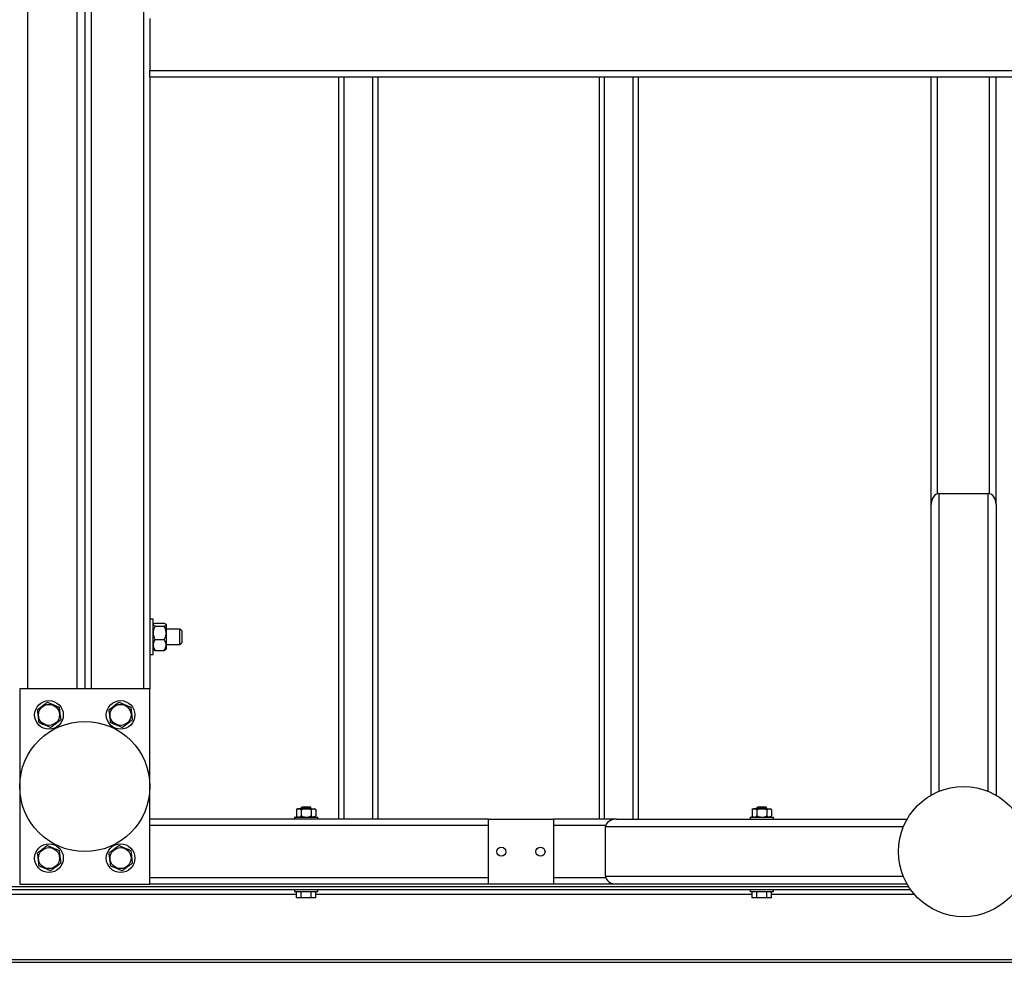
# Model space of a CAD drawing. Header units: millimetres. Extents: x 0 to 841, y 0 to 594.
# Tile 14 of 35: x 282 to 358, y 386 to 458. Entities that reach past the tile are written whole.
import ezdxf

# ---------------------------------------------------------------- set-up
doc = ezdxf.new("R2010")
doc.units = ezdxf.units.MM
doc.layers.add('TRAIT-FORT', color=4, linetype='Continuous', lineweight=25)

msp = doc.modelspace()

# ---------------------------------------------------------------- linework, layer by layer
at = {"layer": 'TRAIT-FORT', "color": 4, "linetype": 'Continuous', "lineweight": 25}
for p, q in [((282.7578, 484.8183), (282.7578, 406.8183)), ((286.5578, 484.8183), (286.5578, 406.8183)), ((287.1578, 484.8183), (287.1578, 406.8183)), ((287.6578, 484.8183), (287.6578, 406.8183)), ((291.6578, 484.8183), (291.6578, 406.8183)), ((292.1578, 458.3183), (292.1578, 454.3183)), ((292.1578, 453.8183), (292.1578, 454.3183)), ((292.1578, 454.3183), (359.1724, 454.3183)), ((292.1578, 453.8183), (352.1578, 453.8183)), ((292.1578, 453.8183), (292.1578, 406.8183)), ((306.6578, 453.8183), (306.6578, 396.8183)), ((307.0578, 453.8183), (307.0578, 396.8183)), ((309.2578, 453.8183), (309.2578, 396.8183)), ((309.6578, 453.8183), (309.6578, 396.8183)), ((326.6578, 453.8183), (326.6578, 396.8183)), ((327.0578, 453.8183), (327.0578, 396.8183)), ((329.2578, 453.8183), (329.2578, 396.8183)), ((329.6578, 453.8183), (329.6578, 396.8183)), ((352.1578, 398.6483), (352.1578, 453.8183)), ((352.1578, 453.8183), (352.6578, 453.8183)), ((352.6578, 453.8183), (356.6578, 453.8183)), ((352.6578, 421.8037), (352.6578, 453.8183)), ((356.6578, 453.8183), (357.1578, 453.8183)), ((356.6578, 421.8062), (356.6578, 453.8183)), ((357.1578, 420.9696), (357.1578, 453.8183)), ((357.1578, 453.8183), (382.3279, 453.8183)), ((352.7678, 421.8181), (356.5578, 421.8181)), ((352.7678, 421.8181), (352.7678, 398.9472)), ((356.5578, 398.9432), (356.5578, 421.8181)), ((352.1678, 398.654), (352.1678, 420.9696)), ((357.1578, 420.9696), (357.1578, 398.6484)), ((292.4078, 412.1683), (292.1578, 412.1683)), ((292.4078, 409.4683), (292.4078, 412.1683)), ((292.4314, 411.7919), (292.4078, 411.7683)), ((292.5548, 411.8578), (293.2609, 411.8578)), ((292.5548, 411.6416), (293.2609, 411.6416)), ((293.4078, 411.7683), (293.385, 411.7912)), ((293.4078, 411.7683), (293.4078, 411.7497)), ((293.4078, 411.7497), (293.4078, 411.1219)), ((294.4578, 411.4183), (293.4078, 411.4183)), ((294.6078, 411.2683), (294.4578, 411.4183)), ((294.4578, 410.2183), (294.4578, 411.4183)), ((293.4078, 411.1219), (293.4078, 410.1905)), ((294.6078, 411.2683), (294.6078, 410.3683)), ((292.5548, 410.6021), (293.2609, 410.6021)), ((293.4078, 410.2183), (294.4578, 410.2183)), ((293.4078, 410.1905), (293.4078, 409.8683)), ((294.4578, 410.2183), (294.6078, 410.3683)), ((292.1578, 409.4683), (292.4078, 409.4683)), ((292.4078, 409.8683), (292.4314, 409.8447)), ((292.5548, 409.7788), (293.2609, 409.7788)), ((293.385, 409.8454), (293.4078, 409.8683)), ((292.1578, 406.8183), (282.1578, 406.8183)), ((282.1578, 406.8183), (282.1578, 391.8183)), ((292.1578, 399.35), (292.1578, 406.8183)), ((292.1578, 391.8183), (292.1578, 399.2868)), ((303.5078, 397.6183), (303.4063, 397.5168)), ((303.4063, 397.0699), (303.5078, 396.9683)), ((303.4073, 397.5177), (303.4073, 397.0689)), ((303.5078, 397.6183), (303.5957, 397.6183)), ((303.5957, 397.6183), (304.1593, 397.6183)), ((303.8578, 397.7683), (303.7578, 397.6683)), ((303.7578, 397.6683), (303.7578, 397.6183)), ((304.3586, 397.6683), (303.7578, 397.6683)), ((303.784, 397.5177), (303.784, 397.0689)), ((303.8578, 397.7683), (304.3084, 397.7683)), ((304.1593, 397.6183), (304.7215, 397.6183)), ((304.3084, 397.7683), (304.4578, 397.7683)), ((304.5578, 397.6683), (304.3586, 397.6683)), ((304.5578, 397.6683), (304.4578, 397.7683)), ((304.5346, 397.5177), (304.5346, 397.0689)), ((304.5578, 397.6183), (304.5578, 397.6683)), ((304.7215, 397.6183), (304.8078, 397.6183)), ((304.9094, 397.5168), (304.8078, 397.6183)), ((304.8078, 396.9683), (304.9094, 397.0699)), ((304.9084, 397.5177), (304.9084, 397.0689)), ((338.5078, 397.6183), (338.4063, 397.5168)), ((338.4063, 397.0699), (338.5078, 396.9683)), ((338.4073, 397.5177), (338.4073, 397.0689)), ((338.5078, 397.6183), (338.5957, 397.6183)), ((338.5957, 397.6183), (339.1593, 397.6183)), ((338.8578, 397.7683), (338.7578, 397.6683)), ((338.7578, 397.6683), (338.7578, 397.6183)), ((339.3586, 397.6683), (338.7578, 397.6683)), ((338.784, 397.5177), (338.784, 397.0689)), ((338.8578, 397.7683), (339.3084, 397.7683)), ((339.1593, 397.6183), (339.7215, 397.6183)), ((339.3084, 397.7683), (339.4578, 397.7683)), ((339.5578, 397.6683), (339.3586, 397.6683)), ((339.5578, 397.6683), (339.4578, 397.7683)), ((339.5346, 397.5177), (339.5346, 397.0689)), ((339.5578, 397.6183), (339.5578, 397.6683)), ((339.7215, 397.6183), (339.8078, 397.6183)), ((339.9094, 397.5168), (339.8078, 397.6183)), ((339.8078, 396.9683), (339.9094, 397.0699)), ((339.9084, 397.5177), (339.9084, 397.0689)), ((318.1578, 396.8183), (292.1578, 396.8183)), ((318.1578, 396.3183), (292.1578, 396.3183)), ((303.2578, 396.9683), (303.2578, 396.8183)), ((303.2578, 396.9683), (305.0578, 396.9683)), ((305.0578, 396.8183), (305.0578, 396.9683)), ((318.1578, 391.8183), (318.1578, 396.8183)), ((318.1578, 396.8183), (323.1578, 396.8183)), ((328.0066, 396.8183), (323.1578, 396.8183)), ((323.1578, 396.8183), (323.1578, 391.8183)), ((327.1699, 396.3183), (323.1578, 396.3183)), ((328.0066, 396.8183), (350.3279, 396.8183)), ((338.2578, 396.9683), (338.2578, 396.8183)), ((338.2578, 396.9683), (340.0578, 396.9683)), ((340.0578, 396.8183), (340.0578, 396.9683)), ((327.158, 392.4283), (327.158, 396.2183)), ((350.033, 396.2183), (327.158, 396.2183)), ((282.1578, 391.8183), (292.1578, 391.8183)), ((318.1578, 392.3183), (292.1578, 392.3183)), ((318.1578, 391.8183), (292.1578, 391.8183)), ((323.1578, 391.8183), (318.1578, 391.8183)), ((327.1724, 392.3183), (323.1578, 392.3183)), ((350.3277, 391.8183), (323.1578, 391.8183)), ((327.158, 392.4283), (350.0289, 392.4283)), ((350.322, 391.8283), (328.0066, 391.8283)), ((350.4495, 391.6183), (222.1578, 391.6183)), ((222.1578, 391.4183), (350.5848, 391.4183)), ((303.4073, 391.0183), (269.9084, 391.0183)), ((303.2578, 391.4183), (303.2578, 391.2683)), ((303.2578, 391.2683), (305.0578, 391.2683)), ((303.4073, 390.7683), (303.4073, 391.2683)), ((303.784, 390.7683), (303.784, 391.2683)), ((304.5346, 390.7683), (304.5346, 391.2683)), ((304.9084, 390.7683), (304.9084, 391.2683)), ((338.4073, 391.0183), (304.9084, 391.0183)), ((305.0578, 391.2683), (305.0578, 391.4183)), ((338.2578, 391.4183), (338.2578, 391.2683)), ((338.2578, 391.2683), (340.0578, 391.2683)), ((338.4073, 390.7683), (338.4073, 391.2683)), ((338.784, 390.7683), (338.784, 391.2683)), ((339.5346, 390.7683), (339.5346, 391.2683)), ((339.9084, 390.7683), (339.9084, 391.2683)), ((350.9015, 391.0183), (339.9084, 391.0183)), ((340.0578, 391.2683), (340.0578, 391.4183)), ((303.784, 390.7683), (303.4073, 390.7683)), ((304.5346, 390.7683), (303.784, 390.7683)), ((304.9084, 390.7683), (304.5346, 390.7683)), ((338.784, 390.7683), (338.4073, 390.7683)), ((339.5346, 390.7683), (338.784, 390.7683)), ((339.9084, 390.7683), (339.5346, 390.7683)), ((386.1578, 386.0183), (222.1578, 386.0183)), ((222.1578, 385.8183), (386.1578, 385.8183))]:
    msp.add_line(p, q, dxfattribs=at)
for centre, radius in [((284.4078, 404.8183), 1.1), ((284.4078, 404.8183), 0.8075), ((289.9078, 404.8183), 1.1), ((289.9078, 404.8183), 0.8075), ((287.1579, 399.3184), 5), ((354.6579, 394.3182), 5), ((284.4078, 393.8183), 1.1), ((289.9078, 393.8183), 1.1), ((284.4078, 393.8183), 0.8075), ((289.9078, 393.8183), 0.8075), ((319.1578, 394.3183), 0.35), ((322.1578, 394.3183), 0.35)]:
    msp.add_circle(centre, radius, dxfattribs=at)
for centre, major_axis, start_param, end_param in [((352.7678, 420.9696), (0, -0.8485), 3.1415927, 4.712389), ((356.5578, 420.9696), (0, 0.8485), 4.712389, 6.2831853), ((328.0066, 396.2183), (-0.8485, 0), 4.712389, 6.2831853), ((328.0066, 392.4283), (0.8485, 0), 3.1415927, 4.712389)]:
    msp.add_ellipse(centre, major_axis=major_axis, ratio=0.7071068, start_param=start_param, end_param=end_param, dxfattribs=at)
for points, knots in [([(292.5548, 411.6416), (292.5205, 411.6564), (292.4506, 411.6865), (292.4109, 411.7238), (292.4084, 411.7451), (292.4078, 411.7497)], [0, 0, 0, 0, 0.43238505, 0.87955391, 1, 1, 1, 1]), ([(292.5548, 411.6416), (292.5205, 411.5704), (292.4506, 411.4257), (292.4109, 411.2462), (292.4084, 411.1436), (292.4078, 411.1219)], [0, 0, 0, 0, 0.43238505, 0.87955391, 1, 1, 1, 1]), ([(292.4359, 411.7873), (292.4396, 411.7936), (292.4544, 411.8184), (292.5118, 411.8409), (292.5548, 411.8578)], [0, 0, 0, 0, 0.2507844, 1, 1, 1, 1]), ([(293.2609, 411.8578), (293.2952, 411.843), (293.365, 411.8129), (293.4048, 411.7755), (293.4073, 411.7542), (293.4078, 411.7497)], [0, 0, 0, 0, 0.4323851, 0.8795539, 1, 1, 1, 1]), ([(293.4078, 411.7497), (293.3993, 411.7307), (293.3825, 411.6929), (293.3012, 411.6586), (293.2609, 411.6416)], [0, 0, 0, 0, 0.504, 1, 1, 1, 1]), ([(293.4078, 411.1219), (293.3993, 411.2133), (293.3825, 411.3947), (293.3012, 411.5597), (293.2609, 411.6416)], [0, 0, 0, 0, 0.504, 1, 1, 1, 1]), ([(292.4078, 411.1219), (292.4163, 411.0304), (292.4332, 410.849), (292.5145, 410.684), (292.5548, 410.6021)], [0, 0, 0, 0, 0.504, 1, 1, 1, 1]), ([(293.2609, 410.6021), (293.2952, 410.6733), (293.365, 410.8181), (293.4048, 410.9975), (293.4073, 411.1001), (293.4078, 411.1219)], [0, 0, 0, 0, 0.4323851, 0.8795539, 1, 1, 1, 1]), ([(292.5548, 410.6021), (292.5354, 410.5715), (292.487, 410.4953), (292.4298, 410.3653), (292.4086, 410.2563), (292.4079, 410.1974), (292.4078, 410.1905)], [0, 0, 0, 0, 0.23703923, 0.58901919, 0.95163056, 1, 1, 1, 1]), ([(292.4078, 410.1905), (292.4112, 410.1461), (292.4179, 410.0558), (292.47, 409.9168), (292.5252, 409.8271), (292.5548, 409.7788)], [0, 0, 0, 0, 0.3099902, 0.6295459, 1, 1, 1, 1]), ([(293.4078, 410.1905), (293.4077, 410.1974), (293.407, 410.2546), (293.3864, 410.3637), (293.3296, 410.4938), (293.2803, 410.5715), (293.2609, 410.6021)], [0, 0, 0, 0, 0.0483686, 0.3993299, 0.7629647, 1, 1, 1, 1]), ([(293.2609, 409.7788), (293.2905, 409.8271), (293.345, 409.9157), (293.3974, 410.0545), (293.4043, 410.1448), (293.4078, 410.1905)], [0, 0, 0, 0, 0.3704571, 0.68101816, 1, 1, 1, 1]), ([(292.4359, 409.8493), (292.4396, 409.843), (292.4544, 409.8183), (292.5118, 409.7957), (292.5548, 409.7788)], [0, 0, 0, 0, 0.25078439, 1, 1, 1, 1]), ([(293.2609, 409.7788), (293.2974, 409.7936), (293.3534, 409.8161), (293.3739, 409.8408), (293.3811, 409.8493)], [0, 0, 0, 0, 0.6530843, 1, 1, 1, 1]), ([(284.2866, 405.7923), (284.2187, 405.7409), (284.0813, 405.637), (283.8778, 405.4831), (283.6832, 405.336), (283.5639, 405.2458), (283.5037, 405.2003)], [0, 0, 0, 0, 0.2646049, 0.5349477, 0.7653431, 1, 1, 1, 1]), ([(284.2866, 405.7923), (284.3651, 405.7591), (284.5237, 405.6921), (284.7588, 405.5928), (284.9835, 405.4978), (285.1212, 405.4396), (285.1907, 405.4103)], [0, 0, 0, 0, 0.2646049, 0.5349477, 0.7653431, 1, 1, 1, 1]), ([(285.1907, 405.4103), (285.2061, 405.2863), (285.2316, 405.0814), (285.2686, 404.7841), (285.2935, 404.5841), (285.3078, 404.4691), (285.3119, 404.4363)], [0, 0, 0, 0, 0.3855495, 0.6376419, 0.8965462, 1, 1, 1, 1]), ([(289.7866, 405.7923), (289.7187, 405.7409), (289.5813, 405.637), (289.3778, 405.4831), (289.1832, 405.336), (289.0639, 405.2458), (289.0037, 405.2003)], [0, 0, 0, 0, 0.2646049, 0.5349477, 0.7653431, 1, 1, 1, 1]), ([(289.7866, 405.7923), (289.8651, 405.7591), (290.0237, 405.6921), (290.2588, 405.5928), (290.4835, 405.4978), (290.6212, 405.4396), (290.6907, 405.4103)], [0, 0, 0, 0, 0.2646049, 0.5349477, 0.7653431, 1, 1, 1, 1]), ([(290.6907, 405.4103), (290.7061, 405.2863), (290.7316, 405.0814), (290.7686, 404.7841), (290.7935, 404.5841), (290.8078, 404.4691), (290.8119, 404.4363)], [0, 0, 0, 0, 0.3855495, 0.6376419, 0.8965462, 1, 1, 1, 1]), ([(283.5037, 405.2003), (283.5192, 405.0764), (283.5447, 404.8715), (283.5817, 404.5742), (283.6065, 404.3742), (283.6209, 404.2592), (283.6249, 404.2263)], [0, 0, 0, 0, 0.3855495, 0.6376419, 0.8965462, 1, 1, 1, 1]), ([(289.0037, 405.2003), (289.0192, 405.0764), (289.0447, 404.8715), (289.0817, 404.5742), (289.1065, 404.3742), (289.1209, 404.2592), (289.1249, 404.2263)], [0, 0, 0, 0, 0.3855495, 0.6376419, 0.8965462, 1, 1, 1, 1]), ([(284.529, 403.8443), (284.4506, 403.8775), (284.2919, 403.9445), (284.0569, 404.0438), (283.8322, 404.1388), (283.6944, 404.197), (283.6249, 404.2263)], [0, 0, 0, 0, 0.2646049, 0.5349477, 0.7653431, 1, 1, 1, 1]), ([(284.529, 403.8443), (284.597, 403.8957), (284.7344, 403.9996), (284.9379, 404.1535), (285.1325, 404.3006), (285.2517, 404.3908), (285.3119, 404.4363)], [0, 0, 0, 0, 0.2646049, 0.5349477, 0.7653431, 1, 1, 1, 1]), ([(290.029, 403.8443), (289.9506, 403.8775), (289.7919, 403.9445), (289.5569, 404.0438), (289.3322, 404.1388), (289.1944, 404.197), (289.1249, 404.2263)], [0, 0, 0, 0, 0.2646049, 0.5349477, 0.7653431, 1, 1, 1, 1]), ([(290.029, 403.8443), (290.097, 403.8957), (290.2344, 403.9996), (290.4379, 404.1535), (290.6325, 404.3006), (290.7517, 404.3908), (290.8119, 404.4363)], [0, 0, 0, 0, 0.2646049, 0.5349477, 0.7653431, 1, 1, 1, 1]), ([(303.5957, 397.6183), (303.5543, 397.6093), (303.4886, 397.5951), (303.4293, 397.5387), (303.4073, 397.5177)], [0, 0, 0, 0, 0.6290071, 1, 1, 1, 1]), ([(303.4073, 397.0689), (303.4293, 397.0479), (303.4886, 396.9915), (303.5543, 396.9773), (303.5957, 396.9683)], [0, 0, 0, 0, 0.3709929, 1, 1, 1, 1]), ([(303.784, 397.5177), (303.7698, 397.5312), (303.7136, 397.5844), (303.6483, 397.6174), (303.5987, 397.6182), (303.5957, 397.6183)], [0, 0, 0, 0, 0.2417679, 0.9532842, 1, 1, 1, 1]), ([(303.5957, 396.9683), (303.5987, 396.9684), (303.6483, 396.9692), (303.7136, 397.0022), (303.7698, 397.0554), (303.784, 397.0689)], [0, 0, 0, 0, 0.0467158, 0.7582321, 1, 1, 1, 1]), ([(304.1593, 397.6183), (304.0933, 397.6125), (303.9623, 397.601), (303.8431, 397.5453), (303.784, 397.5177)], [0, 0, 0, 0, 0.5039974, 1, 1, 1, 1]), ([(303.784, 397.0689), (303.8354, 397.0454), (303.9399, 396.9976), (304.0695, 396.9704), (304.1436, 396.9687), (304.1593, 396.9683)], [0, 0, 0, 0, 0.4323835, 0.8795505, 1, 1, 1, 1]), ([(304.5346, 397.5177), (304.4832, 397.5412), (304.3787, 397.589), (304.2491, 397.6162), (304.175, 397.6179), (304.1593, 397.6183)], [0, 0, 0, 0, 0.4323835, 0.8795505, 1, 1, 1, 1]), ([(304.1593, 396.9683), (304.2253, 396.9741), (304.3563, 396.9857), (304.4755, 397.0413), (304.5346, 397.0689)], [0, 0, 0, 0, 0.5039974, 1, 1, 1, 1]), ([(304.5346, 397.5177), (304.5602, 397.5412), (304.6122, 397.589), (304.6768, 397.6162), (304.7137, 397.6179), (304.7215, 397.6183)], [0, 0, 0, 0, 0.4323835, 0.8795505, 1, 1, 1, 1]), ([(304.7215, 396.9683), (304.6886, 396.9741), (304.6234, 396.9857), (304.564, 397.0413), (304.5346, 397.0689)], [0, 0, 0, 0, 0.5039974, 1, 1, 1, 1]), ([(304.7215, 397.6183), (304.7544, 397.6125), (304.8196, 397.601), (304.879, 397.5453), (304.9084, 397.5177)], [0, 0, 0, 0, 0.5039974, 1, 1, 1, 1]), ([(304.9084, 397.0689), (304.8828, 397.0454), (304.8307, 396.9976), (304.7662, 396.9704), (304.7293, 396.9687), (304.7215, 396.9683)], [0, 0, 0, 0, 0.4323835, 0.8795505, 1, 1, 1, 1]), ([(338.5957, 397.6183), (338.5543, 397.6093), (338.4886, 397.5951), (338.4293, 397.5387), (338.4073, 397.5177)], [0, 0, 0, 0, 0.6290071, 1, 1, 1, 1]), ([(338.4073, 397.0689), (338.4293, 397.0479), (338.4886, 396.9915), (338.5543, 396.9773), (338.5957, 396.9683)], [0, 0, 0, 0, 0.3709929, 1, 1, 1, 1]), ([(338.784, 397.5177), (338.7698, 397.5312), (338.7136, 397.5844), (338.6483, 397.6174), (338.5987, 397.6182), (338.5957, 397.6183)], [0, 0, 0, 0, 0.2417679, 0.9532842, 1, 1, 1, 1]), ([(338.5957, 396.9683), (338.5987, 396.9684), (338.6483, 396.9692), (338.7136, 397.0022), (338.7698, 397.0554), (338.784, 397.0689)], [0, 0, 0, 0, 0.0467158, 0.7582321, 1, 1, 1, 1]), ([(339.1593, 397.6183), (339.0933, 397.6125), (338.9623, 397.601), (338.8431, 397.5453), (338.784, 397.5177)], [0, 0, 0, 0, 0.5039974, 1, 1, 1, 1]), ([(338.784, 397.0689), (338.8354, 397.0454), (338.9399, 396.9976), (339.0695, 396.9704), (339.1436, 396.9687), (339.1593, 396.9683)], [0, 0, 0, 0, 0.4323835, 0.8795505, 1, 1, 1, 1]), ([(339.5346, 397.5177), (339.4832, 397.5412), (339.3787, 397.589), (339.2491, 397.6162), (339.175, 397.6179), (339.1593, 397.6183)], [0, 0, 0, 0, 0.4323835, 0.8795505, 1, 1, 1, 1]), ([(339.1593, 396.9683), (339.2253, 396.9741), (339.3563, 396.9857), (339.4755, 397.0413), (339.5346, 397.0689)], [0, 0, 0, 0, 0.5039974, 1, 1, 1, 1]), ([(339.5346, 397.5177), (339.5602, 397.5412), (339.6122, 397.589), (339.6768, 397.6162), (339.7137, 397.6179), (339.7215, 397.6183)], [0, 0, 0, 0, 0.4323835, 0.8795505, 1, 1, 1, 1]), ([(339.7215, 396.9683), (339.6886, 396.9741), (339.6234, 396.9857), (339.564, 397.0413), (339.5346, 397.0689)], [0, 0, 0, 0, 0.5039974, 1, 1, 1, 1]), ([(339.7215, 397.6183), (339.7544, 397.6125), (339.8196, 397.601), (339.879, 397.5453), (339.9084, 397.5177)], [0, 0, 0, 0, 0.5039974, 1, 1, 1, 1]), ([(339.9084, 397.0689), (339.8828, 397.0454), (339.8307, 396.9976), (339.7662, 396.9704), (339.7293, 396.9687), (339.7215, 396.9683)], [0, 0, 0, 0, 0.4323835, 0.8795505, 1, 1, 1, 1]), ([(284.2866, 394.7923), (284.2187, 394.7409), (284.0813, 394.637), (283.8778, 394.4831), (283.6832, 394.336), (283.5639, 394.2458), (283.5037, 394.2003)], [0, 0, 0, 0, 0.2646049, 0.5349477, 0.7653431, 1, 1, 1, 1]), ([(284.2866, 394.7923), (284.3651, 394.7591), (284.5237, 394.6921), (284.7588, 394.5928), (284.9835, 394.4978), (285.1212, 394.4396), (285.1907, 394.4103)], [0, 0, 0, 0, 0.2646049, 0.5349477, 0.7653431, 1, 1, 1, 1]), ([(289.7866, 394.7923), (289.7187, 394.7409), (289.5813, 394.637), (289.3778, 394.4831), (289.1832, 394.336), (289.0639, 394.2458), (289.0037, 394.2003)], [0, 0, 0, 0, 0.2646049, 0.5349477, 0.7653431, 1, 1, 1, 1]), ([(289.7866, 394.7923), (289.8651, 394.7591), (290.0237, 394.6921), (290.2588, 394.5928), (290.4835, 394.4978), (290.6212, 394.4396), (290.6907, 394.4103)], [0, 0, 0, 0, 0.2646049, 0.5349477, 0.7653431, 1, 1, 1, 1]), ([(283.5037, 394.2003), (283.5192, 394.0764), (283.5447, 393.8715), (283.5817, 393.5742), (283.6065, 393.3742), (283.6209, 393.2592), (283.6249, 393.2263)], [0, 0, 0, 0, 0.3855495, 0.6376419, 0.8965462, 1, 1, 1, 1]), ([(285.1907, 394.4103), (285.2061, 394.2863), (285.2316, 394.0814), (285.2686, 393.7841), (285.2935, 393.5841), (285.3078, 393.4691), (285.3119, 393.4363)], [0, 0, 0, 0, 0.3855495, 0.6376419, 0.8965462, 1, 1, 1, 1]), ([(289.0037, 394.2003), (289.0192, 394.0764), (289.0447, 393.8715), (289.0817, 393.5742), (289.1065, 393.3742), (289.1209, 393.2592), (289.1249, 393.2263)], [0, 0, 0, 0, 0.3855495, 0.6376419, 0.8965462, 1, 1, 1, 1]), ([(290.6907, 394.4103), (290.7061, 394.2863), (290.7316, 394.0814), (290.7686, 393.7841), (290.7935, 393.5841), (290.8078, 393.4691), (290.8119, 393.4363)], [0, 0, 0, 0, 0.3855495, 0.6376419, 0.8965462, 1, 1, 1, 1]), ([(284.529, 392.8443), (284.597, 392.8957), (284.7344, 392.9996), (284.9379, 393.1535), (285.1325, 393.3006), (285.2517, 393.3908), (285.3119, 393.4363)], [0, 0, 0, 0, 0.2646049, 0.5349477, 0.7653431, 1, 1, 1, 1]), ([(290.029, 392.8443), (290.097, 392.8957), (290.2344, 392.9996), (290.4379, 393.1535), (290.6325, 393.3006), (290.7517, 393.3908), (290.8119, 393.4363)], [0, 0, 0, 0, 0.2646049, 0.5349477, 0.7653431, 1, 1, 1, 1]), ([(284.529, 392.8443), (284.4506, 392.8775), (284.2919, 392.9445), (284.0569, 393.0438), (283.8322, 393.1388), (283.6944, 393.197), (283.6249, 393.2263)], [0, 0, 0, 0, 0.2646049, 0.5349477, 0.7653431, 1, 1, 1, 1]), ([(290.029, 392.8443), (289.9506, 392.8775), (289.7919, 392.9445), (289.5569, 393.0438), (289.3322, 393.1388), (289.1944, 393.197), (289.1249, 393.2263)], [0, 0, 0, 0, 0.2646049, 0.5349477, 0.7653431, 1, 1, 1, 1])]:
    msp.add_open_spline(points, degree=3, knots=knots, dxfattribs=at)

doc.saveas('drawing.dxf')
